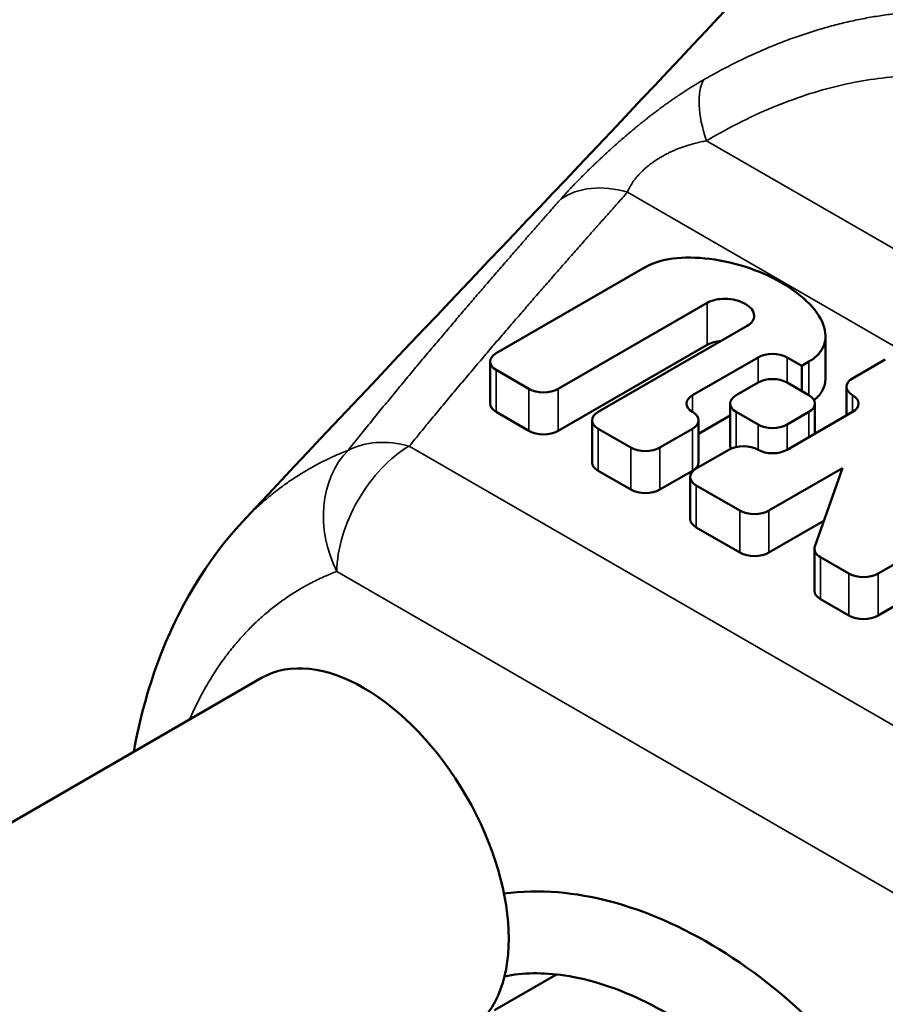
# Model space of a CAD drawing. Header units: millimetres. Extents: x 9 to 400, y 8 to 282.
# Tile 9 of 22: x 352 to 360, y 72 to 81. Entities that reach past the tile are written whole.
import ezdxf

# ---------------------------------------------------------------- set-up
doc = ezdxf.new("R2010")
doc.units = ezdxf.units.MM
doc.layers.add('Visible (ISO)', color=7, linetype='Continuous', lineweight=50)
doc.layers.add('Visible Narrow (ISO)', color=7, linetype='Continuous', lineweight=35)

msp = doc.modelspace()

# ---------------------------------------------------------------- linework, layer by layer
at = {"layer": 'Visible (ISO)'}
for p, q in [((356.4833, 77.8875), (357.94, 78.7285)), ((358.5441, 78.3798), (357.0873, 77.5388)), ((357.4782, 77.3131), (358.9349, 78.1541)), ((359.7008, 77.6441), (359.7008, 78.0544)), ((358.5441, 77.9695), (357.0873, 77.1285)), ((359.0416, 77.8465), (358.402, 77.4772)), ((359.468, 77.7644), (359.3259, 77.8465)), ((356.4244, 77.8054), (356.4244, 77.3952)), ((359.5391, 77.8054), (359.468, 77.7644)), ((359.468, 77.5182), (359.468, 77.7644)), ((360.2852, 77.826), (359.9654, 77.6413)), ((356.8031, 77.5388), (356.4833, 77.7234)), ((358.8284, 77.4772), (359.0416, 77.6003)), ((359.3259, 77.6003), (359.5391, 77.4772)), ((359.9066, 77.5593), (359.9066, 77.2791)), ((358.7695, 77.3952), (358.7695, 76.9849)), ((359.5979, 77.3952), (359.5979, 77.1009)), ((356.8031, 77.1285), (356.4833, 77.3131)), ((358.7695, 77.2791), (358.4609, 77.1009)), ((359.0416, 77.19), (358.8284, 77.3131)), ((359.5391, 77.3131), (359.3259, 77.19)), ((359.9654, 77.3131), (359.3259, 76.9438)), ((357.4193, 77.231), (357.4193, 76.8207)), ((358.4609, 77.231), (358.4609, 76.8207)), ((357.798, 76.9643), (357.4782, 77.149)), ((358.402, 77.149), (358.0822, 76.9643)), ((358.7574, 76.9438), (358.4376, 76.7592)), ((357.798, 76.5541), (357.4782, 76.7387)), ((358.402, 76.7387), (358.0822, 76.5541)), ((359.1482, 76.3489), (359.8675, 76.7642)), ((359.8675, 76.7642), (359.5963, 75.9998)), ((358.3787, 76.6771), (358.3787, 76.2669)), ((358.4376, 76.5951), (358.864, 76.3489)), ((360.2142, 75.7335), (361.8487, 76.6771)), ((359.6844, 76.2482), (359.1482, 75.9386)), ((358.864, 75.9386), (358.4376, 76.1848)), ((359.5922, 75.9765), (359.5922, 75.5662)), ((359.6511, 75.8945), (359.9299, 75.7335)), ((360.8779, 75.7064), (360.2142, 75.3232)), ((359.9299, 75.3232), (359.6511, 75.4842)), ((354.1905, 74.7138), (350.2255, 72.4246)), ((356.4653, 71.4664), (357.0719, 71.8166))]:
    msp.add_line(p, q, dxfattribs=at)
for centre, major_axis, start_param, end_param in [((356.6254, 77.8054), (-0.201, 0), 5.497787, 7.068583), ((359.1837, 77.7644), (0.201, 0), 0.785398, 2.356194), ((359.1837, 77.5182), (-0.201, 0), 3.926991, 5.497787), ((360.1076, 77.5593), (-0.201, 0), 5.497787, 7.068583), ((356.9452, 77.6208), (0.201, 0), 3.926991, 5.497787), ((358.5442, 77.3952), (-0.201, 0), 5.497787, 7.068583), ((358.9705, 77.3952), (-0.201, 0), 5.497787, 7.068583), ((359.3969, 77.3952), (0.201, 0), 5.497787, 7.068583), ((359.8233, 77.3952), (0.201, 0), 5.497787, 7.068583), ((356.6254, 77.3952), (-0.201, 0), 0, 0.785398), ((357.6203, 77.231), (-0.201, 0), 5.497787, 7.068583), ((358.2599, 77.231), (0.201, 0), 5.497787, 7.068583), ((359.1837, 77.2721), (0.201, 0), 3.926991, 5.497787), ((356.9452, 77.2105), (-0.201, 0), 0.785398, 2.356194), ((358.9705, 76.9849), (-0.201, 0), 0, 0.271449), ((357.9401, 77.0464), (0.201, 0), 3.926991, 5.497787), ((358.8995, 76.8618), (-0.201, 0), 3.926991, 5.497787), ((359.1837, 77.0259), (-0.201, 0), 0.785398, 2.356194), ((357.6203, 76.8207), (-0.201, 0), 0, 0.785398), ((358.2599, 76.8207), (0.201, 0), 5.497787, 6.283185), ((358.5797, 76.6771), (-0.201, 0), 5.497787, 7.068583), ((357.9401, 76.6361), (-0.201, 0), 0.785398, 2.356194), ((359.0061, 76.431), (0.201, 0), 3.926991, 5.497787), ((358.5797, 76.2669), (-0.201, 0), 0, 0.785398), ((359.0061, 76.0207), (-0.201, 0), 0.785398, 2.356194), ((359.7932, 75.9765), (-0.201, 0), 6.08116, 7.068583), ((360.072, 75.8155), (0.201, 0), 3.926991, 5.497787), ((359.7932, 75.5662), (-0.201, 0), 0, 0.785398), ((360.072, 75.4052), (-0.201, 0), 0.785398, 2.356194), ((355.1905, 72.9818), (-1, 1.7321), 3.141593, 6.283185)]:
    msp.add_ellipse(centre, major_axis=major_axis, ratio=0.57735, start_param=start_param, end_param=end_param, dxfattribs=at)
for points, knots in [([(354.0033, 76.2392), (356.719, 79.1467), (359.3937, 81.8654), (363.238, 86.2689), (364.6522, 87.8883), (366.7294, 90.0587), (367.3901, 90.7802), (368.9802, 92.6208), (370.0387, 93.7618), (372.2335, 95.4796), (373.2652, 96.1704), (375.2747, 97.4913), (376.2739, 98.0947), (377.9737, 98.7613), (378.5789, 98.9441), (380.1365, 99.2857), (381.1229, 99.3856), (383.187, 99.3485), (384.2837, 99.1762), (385.7738, 98.721), (386.2139, 98.5584), (386.6439, 98.3729)], [0, 0, 0, 0, 1.478629, 1.478629, 2.233942, 2.233942, 2.676216, 2.676216, 3.197311, 3.197311, 3.655058, 3.655058, 4.034485, 4.034485, 4.225927, 4.225927, 4.517764, 4.517764, 4.845347, 4.845347, 4.985547, 4.985547, 4.985547, 4.985547]), ([(359.5391, 77.8054), (359.6005, 77.841), (359.6997, 77.9386), (359.7145, 78.138), (359.5697, 78.3693), (359.2884, 78.5839), (358.9168, 78.7463), (358.5161, 78.8299), (358.1707, 78.8213), (358.0016, 78.764), (357.9401, 78.7286), (357.9401, 78.7285)], [0.0121581, 0.0121581, 0.0121581, 0.0121581, 0.1194788, 0.2463126, 0.3731463, 0.4999801, 0.6268139, 0.7536477, 0.8804814, 0.9878021, 0.9878456, 0.9878456, 0.9878456, 0.9878456]), ([(358.5441, 78.3798), (358.5441, 78.3798), (358.5889, 78.4055), (358.7219, 78.4359), (358.9382, 78.3817), (359.0322, 78.2568), (358.9795, 78.18), (358.935, 78.1542), (358.9349, 78.1542)], [0.0292884, 0.0292884, 0.0292884, 0.0292884, 0.0294055, 0.2552705, 0.4999618, 0.7446532, 0.9705181, 0.9706364, 0.9706364, 0.9706364, 0.9706364]), ([(358.6817, 78.008), (358.6294, 78.0039), (358.5805, 77.9904), (358.5442, 77.9695), (358.5441, 77.9695)], [-0.2126308, -0.2126308, -0.2126308, -0.2126308, -0.0294055, -0.0293447, -0.0293447, -0.0293447, -0.0293447]), ([(359.7008, 77.6441), (359.7008, 77.6025), (359.6819, 77.5235), (359.6257, 77.4577), (359.5892, 77.429)], [-0.1950638, -0.1950638, -0.1950638, -0.1950638, -0.1194788, -0.043841, -0.043841, -0.043841, -0.043841]), ([(352.9401, 73.9919), (352.9966, 74.3003), (353.0761, 74.5957), (353.3705, 75.3906), (353.6483, 75.8591), (354.0033, 76.2392)], [0.1459831, 0.1459831, 0.1459831, 0.1459831, 0.2633688, 0.2633688, 0.4811955, 0.4811955, 0.4811955, 0.4811955]), ([(356.5584, 72.6065), (356.7304, 72.6294), (356.9079, 72.6335), (357.4231, 72.5909), (357.7726, 72.4976), (358.4814, 72.1907), (358.849, 71.964), (359.5342, 71.4102), (359.8599, 71.0741), (360.4202, 70.3448), (360.6633, 69.943), (361.0419, 69.125), (361.1826, 68.6984), (361.349, 67.8748), (361.377, 67.4677), (361.3192, 66.7284), (361.2334, 66.3846), (361.0908, 66.0914)], [16.550352, 16.550352, 16.550352, 16.550352, 16.619319, 16.619319, 16.748901, 16.748901, 16.887582, 16.887582, 17.027006, 17.027006, 17.164338, 17.164338, 17.301076, 17.301076, 17.438022, 17.438022, 17.573318, 17.573318, 17.573318, 17.573318]), ([(360.4156, 66.5413), (360.5069, 66.77), (360.56, 67.0674), (360.5583, 67.6779), (360.5196, 67.9888), (360.363, 68.6272), (360.2415, 68.9633), (359.9274, 69.6105), (359.7302, 69.9299), (359.2855, 70.5087), (359.0322, 70.7756), (358.5043, 71.2225), (358.2232, 71.4089), (357.675, 71.6804), (357.4005, 71.769), (356.9384, 71.8382), (356.7407, 71.8334), (356.5633, 71.7968)], [0.4192649, 0.4192649, 0.4192649, 0.4192649, 0.5453605, 0.5453605, 0.6521979, 0.6521979, 0.7612299, 0.7612299, 0.8709982, 0.8709982, 0.9810987, 0.9810987, 1.0912199, 1.0912199, 1.2014306, 1.2014306, 1.2954085, 1.2954085, 1.2954085, 1.2954085])]:
    msp.add_open_spline(points, degree=3, knots=knots, dxfattribs=at)
at = {"layer": 'Visible Narrow (ISO)'}
for p, q in [((367.5932, 74.735), (358.538, 79.9631)), ((357.7658, 79.4607), (367.2579, 73.9804)), ((358.5441, 77.9695), (358.5441, 78.3798)), ((359.0416, 77.8465), (359.0416, 77.6003)), ((359.3259, 77.6003), (359.3259, 77.8465)), ((359.5391, 77.4772), (359.5391, 77.8054)), ((356.4833, 77.3131), (356.4833, 77.7234)), ((356.8031, 77.5388), (356.8031, 77.1285)), ((357.0873, 77.1285), (357.0873, 77.5388)), ((358.402, 77.3131), (358.402, 77.4772)), ((359.9654, 77.3131), (359.9654, 77.4772)), ((358.8284, 76.9703), (358.8284, 77.3131)), ((359.5391, 77.3131), (359.5391, 77.0669)), ((359.0416, 77.19), (359.0416, 76.9438)), ((359.3259, 76.9438), (359.3259, 77.19)), ((357.4782, 76.7387), (357.4782, 77.149)), ((358.402, 77.149), (358.402, 76.7387)), ((362.9601, 72.7491), (355.6329, 76.9794)), ((357.798, 76.9643), (357.798, 76.5541)), ((358.0822, 76.5541), (358.0822, 76.9643)), ((358.4376, 76.1848), (358.4376, 76.5951)), ((358.864, 76.3489), (358.864, 75.9386)), ((359.1482, 75.9386), (359.1482, 76.3489)), ((359.6511, 75.4842), (359.6511, 75.8945)), ((362.253, 71.5243), (354.9258, 75.7546)), ((359.9299, 75.7335), (359.9299, 75.3232)), ((360.2142, 75.3232), (360.2142, 75.7335))]:
    msp.add_line(p, q, dxfattribs=at)
for centre, major_axis, ratio, start_param, end_param in [((359.0917, 79.775), (-0.5097, 0.8603), 0.42473, 0.239574, 1.110686), ((357.7658, 78.6442), (-0.7463, 0.6656), 0.725929, 5.286911, 6.111365), ((355.6329, 76.1629), (-0.7754, 0.6315), 0.738897, 5.254088, 5.9763), ((355.6329, 76.1629), (-0.355, 0.9349), 0.812943, 0.357087, 1.701847), ((355.6329, 76.1629), (0.5, 0.866), 0.57735, 0.785397, 2.356195)]:
    msp.add_ellipse(centre, major_axis=major_axis, ratio=ratio, start_param=start_param, end_param=end_param, dxfattribs=at)
for points, knots in [([(358.5098, 80.5594), (358.5367, 80.5748), (358.5636, 80.59), (358.6173, 80.6198), (358.6442, 80.6344), (358.6978, 80.6631), (358.7246, 80.6771), (358.7782, 80.7047), (358.8049, 80.7181), (358.8584, 80.7446), (358.8851, 80.7575), (358.9385, 80.7829), (358.9652, 80.7953), (359.0185, 80.8195), (359.0452, 80.8314), (359.0985, 80.8546), (359.1251, 80.866), (359.1783, 80.8881), (359.2048, 80.8989), (359.2578, 80.9199), (359.2843, 80.9302), (359.3371, 80.9501), (359.3634, 80.9598), (359.416, 80.9786), (359.4422, 80.9878), (359.4946, 81.0056), (359.5207, 81.0142), (359.5728, 81.0309), (359.5988, 81.039), (359.6507, 81.0547), (359.6766, 81.0623), (359.7282, 81.0769), (359.754, 81.0839), (359.8053, 81.0975), (359.8309, 81.104), (359.8819, 81.1166), (359.9073, 81.1226), (359.958, 81.1341), (359.9833, 81.1396), (360.0337, 81.1501), (360.0589, 81.1551), (360.109, 81.1646), (360.1341, 81.1691), (360.1841, 81.1776), (360.2091, 81.1816), (360.2589, 81.1892), (360.2838, 81.1928), (360.3335, 81.1994), (360.3584, 81.2025), (360.408, 81.2082), (360.4328, 81.2108), (360.4823, 81.2156), (360.5071, 81.2177), (360.5565, 81.2215), (360.5811, 81.2232), (360.6303, 81.2261), (360.6549, 81.2273), (360.7039, 81.2292), (360.7284, 81.23), (360.7773, 81.231), (360.8017, 81.2313), (360.8504, 81.2314), (360.8746, 81.2312), (360.9231, 81.2304), (360.9473, 81.2297), (360.9956, 81.228), (361.0197, 81.2269), (361.0677, 81.2243), (361.0917, 81.2227), (361.1395, 81.2192), (361.1634, 81.2172), (361.211, 81.2128), (361.2347, 81.2103), (361.282, 81.205), (361.3056, 81.2021), (361.3527, 81.1958), (361.3762, 81.1925), (361.423, 81.1854), (361.4464, 81.1816), (361.493, 81.1736), (361.5163, 81.1694), (361.5627, 81.1605), (361.5859, 81.1558), (361.6322, 81.146), (361.6553, 81.1408), (361.7015, 81.1301), (361.7246, 81.1245), (361.7707, 81.1129), (361.7937, 81.1069), (361.8397, 81.0943), (361.8626, 81.0878), (361.9085, 81.0743), (361.9314, 81.0674), (361.9771, 81.053), (361.9999, 81.0456), (362.0455, 81.0302), (362.0683, 81.0224), (362.1137, 81.0061), (362.1364, 80.9978), (362.1816, 80.9807), (362.2042, 80.9719), (362.2492, 80.9538), (362.2717, 80.9446), (362.3166, 80.9256), (362.3389, 80.9159), (362.3836, 80.896), (362.4059, 80.8859), (362.4503, 80.8651), (362.4723, 80.8546), (362.516, 80.8331), (362.5377, 80.8222), (362.5812, 80.7999), (362.6029, 80.7885), (362.6251, 80.7772)], [0.0000038, 0.0000038, 0.0000038, 0.0000038, 0.0178571, 0.0178571, 0.0357143, 0.0357143, 0.0535714, 0.0535714, 0.0714286, 0.0714286, 0.0892857, 0.0892857, 0.1071429, 0.1071429, 0.125, 0.125, 0.1428571, 0.1428571, 0.1607143, 0.1607143, 0.1785714, 0.1785714, 0.1964286, 0.1964286, 0.2142857, 0.2142857, 0.2321429, 0.2321429, 0.25, 0.25, 0.2678571, 0.2678571, 0.2857143, 0.2857143, 0.3035714, 0.3035714, 0.3214286, 0.3214286, 0.3392857, 0.3392857, 0.3571429, 0.3571429, 0.375, 0.375, 0.3928571, 0.3928571, 0.4107143, 0.4107143, 0.4285714, 0.4285714, 0.4464286, 0.4464286, 0.4642857, 0.4642857, 0.4821429, 0.4821429, 0.5, 0.5, 0.5178571, 0.5178571, 0.5357143, 0.5357143, 0.5535714, 0.5535714, 0.5714286, 0.5714286, 0.5892857, 0.5892857, 0.6071429, 0.6071429, 0.625, 0.625, 0.6428571, 0.6428571, 0.6607143, 0.6607143, 0.6785714, 0.6785714, 0.6964286, 0.6964286, 0.7142857, 0.7142857, 0.7321429, 0.7321429, 0.75, 0.75, 0.7678571, 0.7678571, 0.7857143, 0.7857143, 0.8035714, 0.8035714, 0.8214286, 0.8214286, 0.8392857, 0.8392857, 0.8571429, 0.8571429, 0.875, 0.875, 0.8928571, 0.8928571, 0.9107143, 0.9107143, 0.9285714, 0.9285714, 0.9464286, 0.9464286, 0.9642857, 0.9642857, 0.9821429, 0.9821429, 0.9999368, 0.9999368, 0.9999368, 0.9999368]), ([(357.113, 79.3926), (357.1176, 79.3979), (357.1223, 79.4031), (357.1317, 79.4137), (357.1365, 79.419), (357.1461, 79.4296), (357.1558, 79.4403), (357.1707, 79.4566), (357.1858, 79.4729), (357.2012, 79.4894), (357.2168, 79.506), (357.2327, 79.5227), (357.2488, 79.5395), (357.2651, 79.5564), (357.2817, 79.5735), (357.2986, 79.5906), (357.3156, 79.6079), (357.3329, 79.6253), (357.3504, 79.6428), (357.3682, 79.6603), (357.3862, 79.678), (357.4044, 79.6958), (357.4228, 79.7137), (357.4415, 79.7317), (357.4604, 79.7498), (357.4796, 79.768), (357.499, 79.7863), (357.5186, 79.8047), (357.5319, 79.817), (357.5452, 79.8294), (357.5519, 79.8356), (357.5654, 79.848), (357.5722, 79.8542), (357.5859, 79.8667), (357.5997, 79.8792), (357.6206, 79.8981), (357.6347, 79.9107), (357.6489, 79.9234), (357.656, 79.9298), (357.6704, 79.9425), (357.6776, 79.9489), (357.6922, 79.9617), (357.7068, 79.9745), (357.7217, 79.9874), (357.7367, 80.0003), (357.7442, 80.0067), (357.7593, 80.0197), (357.767, 80.0262), (357.7823, 80.0392), (357.79, 80.0458), (357.8056, 80.0589), (357.8134, 80.0654), (357.8292, 80.0785), (357.8451, 80.0917), (357.8612, 80.1049), (357.8774, 80.1181), (357.8855, 80.1248), (357.9019, 80.138), (357.9102, 80.1447), (357.9269, 80.158), (357.9353, 80.1647), (357.9522, 80.1781), (357.9607, 80.1848), (357.9778, 80.1982), (357.9865, 80.2049), (358.0039, 80.2183), (358.0127, 80.2251), (358.0303, 80.2385), (358.0392, 80.2453), (358.0571, 80.2588), (358.0662, 80.2656), (358.0844, 80.2791), (358.0936, 80.2859), (358.1121, 80.2995), (358.1214, 80.3063), (358.1402, 80.3199), (358.1497, 80.3267), (358.1688, 80.3402), (358.1784, 80.347), (358.1976, 80.3606), (358.2073, 80.3673), (358.2269, 80.3808), (358.2368, 80.3876), (358.2568, 80.4012), (358.2669, 80.408), (358.2874, 80.4217), (358.2979, 80.4286), (358.319, 80.4424), (358.3296, 80.4493), (358.3509, 80.463), (358.3615, 80.4697), (358.3824, 80.4829), (358.3927, 80.4893), (358.4128, 80.5018), (358.4227, 80.5078), (358.4418, 80.5194), (358.4511, 80.5249), (358.469, 80.5356), (358.4777, 80.5407), (358.4943, 80.5504), (358.5022, 80.555), (358.5098, 80.5594)], [0, 0, 0, 0, 0.015873, 0.015873, 0.031746, 0.031746, 0.047619, 0.063492, 0.079365, 0.095238, 0.111111, 0.126984, 0.142857, 0.15873, 0.174603, 0.190476, 0.206349, 0.222222, 0.238095, 0.253968, 0.269841, 0.285714, 0.301587, 0.31746, 0.333333, 0.349206, 0.365079, 0.380952, 0.396825, 0.396825, 0.412698, 0.412698, 0.428571, 0.428571, 0.444444, 0.460317, 0.47619, 0.47619, 0.492063, 0.492063, 0.507937, 0.507937, 0.52381, 0.539683, 0.539683, 0.555556, 0.555556, 0.571429, 0.571429, 0.587302, 0.587302, 0.603175, 0.603175, 0.619048, 0.634921, 0.634921, 0.650794, 0.650794, 0.666667, 0.666667, 0.68254, 0.68254, 0.698413, 0.698413, 0.714286, 0.714286, 0.730159, 0.730159, 0.746032, 0.746032, 0.761905, 0.761905, 0.777778, 0.777778, 0.793651, 0.793651, 0.809524, 0.809524, 0.825397, 0.825397, 0.84127, 0.84127, 0.857143, 0.857143, 0.873016, 0.873016, 0.888889, 0.888889, 0.904762, 0.904762, 0.920635, 0.920635, 0.936508, 0.936508, 0.952381, 0.952381, 0.968254, 0.968254, 0.984127, 0.984127, 1, 1, 1, 1]), ([(362.1378, 80.1957), (362.053, 80.2444), (361.8806, 80.3332), (361.6121, 80.4405), (361.339, 80.5201), (361.0619, 80.5729), (360.7765, 80.5995), (360.4817, 80.5994), (360.1799, 80.5717), (359.8732, 80.516), (359.5535, 80.4294), (359.2229, 80.3102), (358.8849, 80.1576), (358.6544, 80.032), (358.538, 79.9631)], [0, 0, 0, 0, 0.0833333, 0.1666667, 0.25, 0.3333333, 0.4166667, 0.5, 0.5833333, 0.6666667, 0.75, 0.8333333, 0.9166667, 0.9999997, 0.9999997, 0.9999997, 0.9999997]), ([(358.538, 79.9631), (358.5285, 79.9614), (358.5192, 79.9597), (358.501, 79.9561), (358.4921, 79.9543), (358.4745, 79.9505), (358.466, 79.9486), (358.4491, 79.9447), (358.4409, 79.9427), (358.4247, 79.9387), (358.4167, 79.9366), (358.4012, 79.9324), (358.3935, 79.9303), (358.3785, 79.926), (358.3712, 79.9239), (358.3567, 79.9195), (358.3496, 79.9173), (358.3357, 79.9128), (358.3288, 79.9105), (358.3154, 79.906), (358.3088, 79.9037), (358.2959, 79.8991), (358.2895, 79.8968), (358.277, 79.8921), (358.2708, 79.8898), (358.2587, 79.885), (358.2528, 79.8827), (358.2411, 79.8779), (358.2354, 79.8755), (358.224, 79.8707), (358.2185, 79.8683), (358.2075, 79.8634), (358.2021, 79.861), (358.1915, 79.8561), (358.1863, 79.8537), (358.176, 79.8488), (358.171, 79.8463), (358.161, 79.8414), (358.1561, 79.8389), (358.1464, 79.834), (358.1417, 79.8315), (358.1323, 79.8266), (358.1277, 79.8241), (358.1186, 79.8191), (358.1141, 79.8166), (358.1053, 79.8116), (358.1009, 79.8091), (358.0923, 79.8041), (358.088, 79.8016), (358.0796, 79.7966), (358.0755, 79.794), (358.0673, 79.789), (358.0633, 79.7865), (358.0554, 79.7814), (358.0514, 79.7789), (358.0437, 79.7738), (358.0399, 79.7712), (358.0323, 79.7661), (358.0286, 79.7636), (358.0212, 79.7585), (358.0176, 79.7559), (358.0104, 79.7508), (358.0068, 79.7482), (357.9998, 79.7431), (357.9963, 79.7405), (357.9895, 79.7353), (357.9861, 79.7327), (357.9794, 79.7275), (357.9761, 79.7249), (357.9695, 79.7197), (357.9663, 79.7171), (357.9598, 79.7118), (357.9567, 79.7092), (357.9504, 79.7039), (357.9442, 79.6986), (357.9381, 79.6932), (357.9321, 79.6879), (357.9261, 79.6825), (357.9203, 79.6771), (357.9145, 79.6716), (357.9116, 79.6689), (357.906, 79.6634), (357.9032, 79.6607), (357.8977, 79.6551), (357.8949, 79.6524), (357.8895, 79.6468), (357.8868, 79.644), (357.8815, 79.6384), (357.8789, 79.6355), (357.8737, 79.6298), (357.8711, 79.627), (357.866, 79.6212), (357.8635, 79.6184), (357.8586, 79.6126), (357.8561, 79.6096), (357.8512, 79.6038), (357.8488, 79.6008), (357.8441, 79.5949), (357.8417, 79.5919), (357.8371, 79.5859), (357.8348, 79.5828), (357.8303, 79.5767), (357.828, 79.5737), (357.8236, 79.5675), (357.8215, 79.5644), (357.8172, 79.5582), (357.8151, 79.555), (357.8109, 79.5487), (357.8089, 79.5455), (357.8048, 79.5391), (357.8029, 79.5359), (357.799, 79.5294), (357.7971, 79.5261), (357.7933, 79.5195), (357.7915, 79.5162), (357.7879, 79.5095), (357.7861, 79.5061), (357.7827, 79.4993), (357.781, 79.4959), (357.7777, 79.489), (357.7761, 79.4855), (357.773, 79.4785), (357.7715, 79.475), (357.7686, 79.4679), (357.7671, 79.4643), (357.7658, 79.4607)], [0, 0, 0, 0, 0.015873, 0.015873, 0.031746, 0.031746, 0.047619, 0.047619, 0.063492, 0.063492, 0.079365, 0.079365, 0.095238, 0.095238, 0.111111, 0.111111, 0.126984, 0.126984, 0.142857, 0.142857, 0.15873, 0.15873, 0.174603, 0.174603, 0.190476, 0.190476, 0.206349, 0.206349, 0.222222, 0.222222, 0.238095, 0.238095, 0.253968, 0.253968, 0.269841, 0.269841, 0.285714, 0.285714, 0.301587, 0.301587, 0.31746, 0.31746, 0.333333, 0.333333, 0.349206, 0.349206, 0.365079, 0.365079, 0.380952, 0.380952, 0.396825, 0.396825, 0.412698, 0.412698, 0.428571, 0.428571, 0.444444, 0.444444, 0.460317, 0.460317, 0.47619, 0.47619, 0.492063, 0.492063, 0.507937, 0.507937, 0.52381, 0.52381, 0.539683, 0.539683, 0.555556, 0.555556, 0.571429, 0.571429, 0.587302, 0.603175, 0.603175, 0.619048, 0.634921, 0.634921, 0.650794, 0.650794, 0.666667, 0.666667, 0.68254, 0.68254, 0.698413, 0.698413, 0.714286, 0.714286, 0.730159, 0.730159, 0.746032, 0.746032, 0.761905, 0.761905, 0.777778, 0.777778, 0.793651, 0.793651, 0.809524, 0.809524, 0.825397, 0.825397, 0.84127, 0.84127, 0.857143, 0.857143, 0.873016, 0.873016, 0.888889, 0.888889, 0.904762, 0.904762, 0.920635, 0.920635, 0.936508, 0.936508, 0.952381, 0.952381, 0.968254, 0.968254, 0.984127, 0.984127, 1, 1, 1, 1]), ([(355.0347, 76.9379), (355.0528, 76.9606), (355.0708, 76.9831), (355.0888, 77.0056), (355.1068, 77.0281), (355.1248, 77.0505), (355.1427, 77.0727), (355.1606, 77.095), (355.1784, 77.1171), (355.1962, 77.1392), (355.214, 77.1612), (355.2318, 77.1832), (355.2496, 77.2051), (355.2674, 77.227), (355.2852, 77.2489), (355.3029, 77.2707), (355.3207, 77.2925), (355.3384, 77.3143), (355.3562, 77.336), (355.3739, 77.3577), (355.3916, 77.3794), (355.4093, 77.4009), (355.427, 77.4225), (355.4446, 77.4439), (355.4622, 77.4653), (355.4797, 77.4866), (355.4973, 77.5079), (355.5147, 77.529), (355.5322, 77.5502), (355.5496, 77.5712), (355.567, 77.5922), (355.5844, 77.6132), (355.6018, 77.6342), (355.6192, 77.6552), (355.6366, 77.6762), (355.6541, 77.6971), (355.6716, 77.7181), (355.689, 77.7391), (355.7065, 77.76), (355.724, 77.7809), (355.7414, 77.8018), (355.7589, 77.8226), (355.7762, 77.8433), (355.7936, 77.864), (355.8109, 77.8846), (355.8281, 77.905), (355.8453, 77.9255), (355.8624, 77.9458), (355.8795, 77.9662), (355.8967, 77.9865), (355.9138, 78.0068), (355.931, 78.0271), (355.9482, 78.0475), (355.9654, 78.0678), (355.9828, 78.0883), (356.0001, 78.1087), (356.0175, 78.1293), (356.0349, 78.1497), (356.0522, 78.1701), (356.0695, 78.1904), (356.0865, 78.2104), (356.1035, 78.2304), (356.1203, 78.2501), (356.1368, 78.2694), (356.1532, 78.2887), (356.1694, 78.3076), (356.1856, 78.3266), (356.2019, 78.3455), (356.2181, 78.3645), (356.2346, 78.3837), (356.251, 78.4029), (356.2678, 78.4224), (356.2846, 78.442), (356.3014, 78.4616), (356.3183, 78.4813), (356.3351, 78.5008), (356.3519, 78.5203), (356.3686, 78.5396), (356.385, 78.5587), (356.4015, 78.5778), (356.4177, 78.5966), (356.4339, 78.6154), (356.4501, 78.6341), (356.4662, 78.6527), (356.4824, 78.6714), (356.4985, 78.69), (356.5146, 78.7087), (356.5309, 78.7274), (356.5472, 78.7462), (356.5635, 78.765), (356.5801, 78.7841), (356.5966, 78.8031), (356.6133, 78.8223), (356.6301, 78.8416), (356.647, 78.861), (356.6639, 78.8805), (356.6809, 78.9), (356.6979, 78.9195), (356.7149, 78.939), (356.7316, 78.9581), (356.7482, 78.9771), (356.7646, 78.9958), (356.7802, 79.0137), (356.7958, 79.0316), (356.8107, 79.0486), (356.8251, 79.065), (356.8394, 79.0814), (356.8531, 79.0971), (356.8665, 79.1123), (356.8799, 79.1276), (356.8929, 79.1425), (356.9058, 79.1571), (356.9187, 79.1718), (356.9314, 79.1863), (356.9442, 79.2008), (356.9538, 79.2118), (356.9634, 79.2227), (356.9732, 79.2338), (356.9764, 79.2375), (356.9796, 79.2411), (356.9828, 79.2448), (356.9959, 79.2597), (357.0093, 79.2749), (357.0231, 79.2906), (357.0369, 79.3063), (357.0511, 79.3224), (357.0661, 79.3394), (357.0811, 79.3564), (357.0967, 79.3742), (357.113, 79.3926)], [0, 0, 0, 0, 0.02381, 0.02381, 0.02381, 0.047619, 0.047619, 0.047619, 0.071429, 0.071429, 0.071429, 0.095238, 0.095238, 0.095238, 0.119048, 0.119048, 0.119048, 0.142857, 0.142857, 0.142857, 0.166667, 0.166667, 0.166667, 0.190476, 0.190476, 0.190476, 0.214286, 0.214286, 0.214286, 0.238095, 0.238095, 0.238095, 0.261905, 0.261905, 0.261905, 0.285714, 0.285714, 0.285714, 0.309524, 0.309524, 0.309524, 0.333333, 0.333333, 0.333333, 0.357143, 0.357143, 0.357143, 0.380952, 0.380952, 0.380952, 0.404762, 0.404762, 0.404762, 0.428571, 0.428571, 0.428571, 0.452381, 0.452381, 0.452381, 0.47619, 0.47619, 0.47619, 0.5, 0.5, 0.5, 0.52381, 0.52381, 0.52381, 0.547619, 0.547619, 0.547619, 0.571429, 0.571429, 0.571429, 0.595238, 0.595238, 0.595238, 0.619048, 0.619048, 0.619048, 0.642857, 0.642857, 0.642857, 0.666667, 0.666667, 0.666667, 0.690476, 0.690476, 0.690476, 0.714286, 0.714286, 0.714286, 0.738095, 0.738095, 0.738095, 0.761905, 0.761905, 0.761905, 0.785714, 0.785714, 0.785714, 0.809524, 0.809524, 0.809524, 0.833333, 0.833333, 0.833333, 0.857143, 0.857143, 0.857143, 0.880952, 0.880952, 0.880952, 0.904762, 0.904762, 0.904762, 0.922672, 0.922672, 0.922672, 0.928571, 0.928571, 0.928571, 0.952381, 0.952381, 0.952381, 0.97619, 0.97619, 0.97619, 1, 1, 1, 1]), ([(357.7658, 79.4607), (357.7491, 79.442), (357.7169, 79.4059), (357.6732, 79.3568), (357.6321, 79.3106), (357.5927, 79.2663), (357.5535, 79.2222), (357.5134, 79.177), (357.471, 79.1291), (357.425, 79.0771), (357.3747, 79.0203), (357.3224, 78.961), (357.2701, 78.9016), (357.2189, 78.8435), (357.1686, 78.7863), (357.1189, 78.7296), (357.0692, 78.6729), (357.019, 78.6156), (356.9678, 78.5568), (356.9158, 78.4972), (356.8644, 78.4381), (356.8144, 78.3806), (356.7645, 78.3229), (356.7128, 78.2632), (356.6594, 78.2014), (356.6057, 78.139), (356.5528, 78.0775), (356.5003, 78.0162), (356.4478, 77.9548), (356.3949, 77.8928), (356.3413, 77.8298), (356.2874, 77.7663), (356.2333, 77.7023), (356.1791, 77.6381), (356.1248, 77.5737), (356.0706, 77.5091), (356.0166, 77.4445), (355.9628, 77.38), (355.909, 77.3152), (355.8547, 77.2496), (355.7996, 77.1829), (355.7441, 77.1154), (355.6884, 77.0474), (355.6514, 77.0021), (355.6329, 76.9794)], [0, 0, 0, 0, 0.0238095, 0.047619, 0.0714286, 0.0952381, 0.1190476, 0.1428571, 0.1666667, 0.1904762, 0.2142857, 0.2380952, 0.2619048, 0.2857143, 0.3095238, 0.3333333, 0.3571429, 0.3809524, 0.4047619, 0.4285714, 0.452381, 0.4761905, 0.5, 0.5238095, 0.547619, 0.5714286, 0.5952381, 0.6190476, 0.6428571, 0.6666667, 0.6904762, 0.7142857, 0.7380952, 0.7619048, 0.7857143, 0.8095238, 0.8333333, 0.8571429, 0.8809524, 0.9047619, 0.9285714, 0.952381, 0.9761905, 0.9999998, 0.9999998, 0.9999998, 0.9999998]), ([(355.0347, 76.9379), (354.9739, 76.9144), (354.9169, 76.8899), (354.8636, 76.8651), (354.8103, 76.8403), (354.7607, 76.8152), (354.714, 76.79), (354.6673, 76.7647), (354.6233, 76.7392), (354.5808, 76.7131), (354.5383, 76.687), (354.4972, 76.6601), (354.4568, 76.6321), (354.4163, 76.6041), (354.3765, 76.5749), (354.3374, 76.5446), (354.2983, 76.5143), (354.2599, 76.4827), (354.2222, 76.4502), (354.1846, 76.4176), (354.1478, 76.3839), (354.1118, 76.3493), (354.0759, 76.3148), (354.0408, 76.2792), (354.0064, 76.2425), (354.0054, 76.2414), (354.0044, 76.2403), (354.0033, 76.2392)], [0, 0, 0, 0, 0.047619, 0.047619, 0.047619, 0.0952381, 0.0952381, 0.0952381, 0.1428571, 0.1428571, 0.1428571, 0.1904762, 0.1904762, 0.1904762, 0.2380952, 0.2380952, 0.2380952, 0.2857143, 0.2857143, 0.2857143, 0.3333333, 0.3333333, 0.3333333, 0.3809524, 0.3809524, 0.3809524, 0.3823858, 0.3823858, 0.3823858, 0.3823858]), ([(354.9258, 75.7546), (354.8731, 75.7346), (354.8235, 75.7137), (354.7772, 75.6924), (354.7309, 75.6712), (354.6878, 75.6496), (354.6471, 75.6278), (354.6064, 75.606), (354.5682, 75.584), (354.5311, 75.5614), (354.4941, 75.5388), (354.4584, 75.5155), (354.4231, 75.4912), (354.3879, 75.4669), (354.3533, 75.4416), (354.3192, 75.4152), (354.2851, 75.3889), (354.2516, 75.3614), (354.2187, 75.333), (354.1858, 75.3045), (354.1536, 75.2751), (354.1221, 75.2449), (354.0906, 75.2146), (354.0599, 75.1834), (354.0297, 75.1512), (353.9996, 75.119), (353.97, 75.0858), (353.9405, 75.0509), (353.911, 75.016), (353.8816, 74.9794), (353.852, 74.9404), (353.8224, 74.9013), (353.7924, 74.8597), (353.762, 74.8145), (353.7315, 74.7693), (353.7005, 74.7205), (353.6689, 74.6672), (353.6374, 74.6138), (353.6053, 74.5559), (353.5729, 74.4922), (353.5438, 74.435), (353.5143, 74.373), (353.4855, 74.3068)], [0, 0, 0, 0, 0.047619, 0.047619, 0.047619, 0.0952381, 0.0952381, 0.0952381, 0.1428571, 0.1428571, 0.1428571, 0.1904762, 0.1904762, 0.1904762, 0.2380952, 0.2380952, 0.2380952, 0.2857143, 0.2857143, 0.2857143, 0.3333333, 0.3333333, 0.3333333, 0.3809524, 0.3809524, 0.3809524, 0.4285714, 0.4285714, 0.4285714, 0.4761905, 0.4761905, 0.4761905, 0.5238095, 0.5238095, 0.5238095, 0.5714286, 0.5714286, 0.5714286, 0.6190476, 0.6190476, 0.6190476, 0.6618793, 0.6618793, 0.6618793, 0.6618793])]:
    msp.add_open_spline(points, degree=3, knots=knots, dxfattribs=at)

doc.saveas('drawing.dxf')
